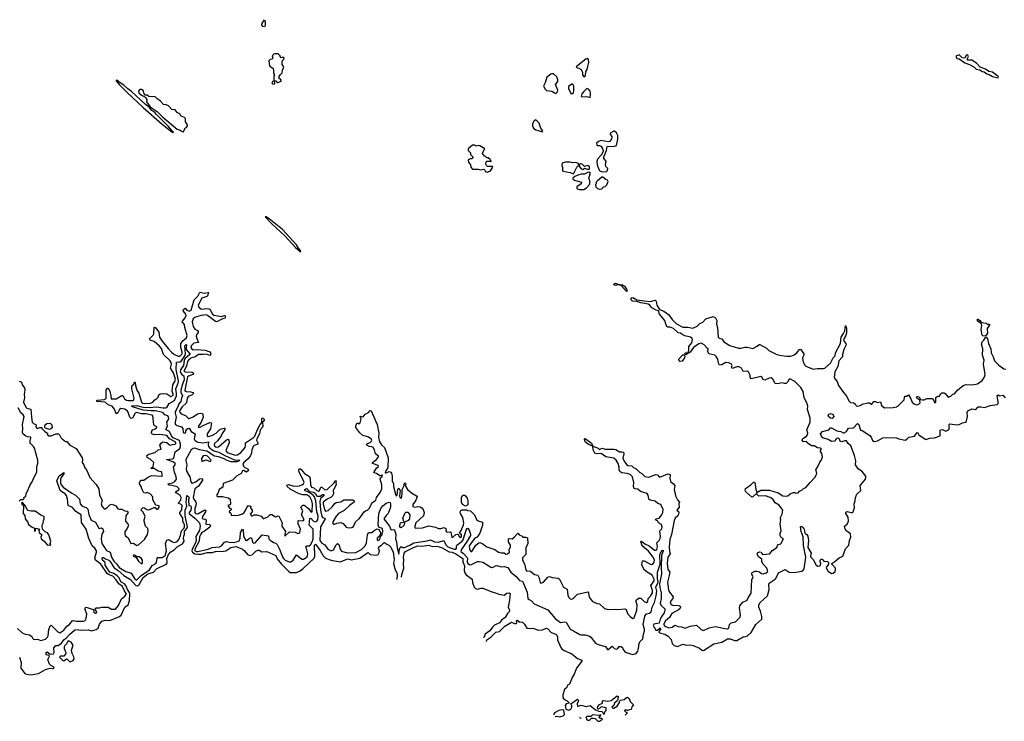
# Model space of a CAD drawing. Extents: x 2380107 to 2585170, y 384273 to 546161.
# Tile 169 of 256: x 2556060 to 2568464, y 384938 to 393770. Entities that reach past the tile are written whole.
import ezdxf

# ---------------------------------------------------------------- set-up
doc = ezdxf.new("R2010")
doc.units = 0

msp = doc.modelspace()

# ---------------------------------------------------------------- linework, layer by layer
at = {"layer": '0CON05XD'}
for points in [[(2559145, 393680), (2559124, 393684), (2559108, 393705), (2559113, 393725), (2559145, 393770), (2559152, 393745), (2559152, 393695), (2559145, 393680)], [(2559265, 392958), (2559272, 392965), (2559270, 392995), (2559275, 393000), (2559285, 393000), (2559305, 392980), (2559315, 392978), (2559358, 393002), (2559345, 393020), (2559330, 393025), (2559330, 393055), (2559342, 393078), (2559367, 393103), (2559370, 393135), (2559388, 393175), (2559368, 393208), (2559368, 393235), (2559370, 393255), (2559388, 393272), (2559390, 393285), (2559375, 393300), (2559352, 393292), (2559340, 393305), (2559340, 393315), (2559315, 393340), (2559275, 393342), (2559260, 393335), (2559240, 393315), (2559250, 393285), (2559235, 393272), (2559213, 393267), (2559198, 393252), (2559205, 393190), (2559252, 393155), (2559259, 393139), (2559257, 393097), (2559268, 393075), (2559260, 393065), (2559260, 392995), (2559245, 392990), (2559238, 392975), (2559245, 392962), (2559265, 392958)], [(2563165, 393052), (2563187, 393065), (2563193, 393117), (2563210, 393145), (2563228, 393235), (2563227, 393267), (2563215, 393280), (2563190, 393275), (2563070, 393175), (2563083, 393163), (2563105, 393162), (2563132, 393145), (2563148, 393105), (2563148, 393075), (2563165, 393052)], [(2568385, 393040), (2568390, 393045), (2568388, 393055), (2568315, 393111), (2568269, 393120), (2568227, 393147), (2568161, 393171), (2568113, 393223), (2568055, 393260), (2568005, 393261), (2567996, 393275), (2568013, 393305), (2568005, 393322), (2567995, 393327), (2567985, 393322), (2567965, 393284), (2567932, 393292), (2567896, 393326), (2567855, 393310), (2567865, 393282), (2567895, 393277), (2567965, 393228), (2568026, 393206), (2568078, 393175), (2568108, 393148), (2568155, 393140), (2568185, 393120), (2568208, 393115), (2568245, 393087), (2568275, 393081), (2568315, 393056), (2568385, 393040)], [(2562815, 392842), (2562835, 392860), (2562838, 392885), (2562808, 392955), (2562837, 392993), (2562838, 393015), (2562825, 393050), (2562785, 393090), (2562765, 393090), (2562750, 393085), (2562702, 393045), (2562680, 392975), (2562660, 392935), (2562678, 392895), (2562695, 392878), (2562765, 392869), (2562795, 392848), (2562815, 392842)], [(2557995, 392350), (2557998, 392355), (2557970, 392380), (2557936, 392426), (2557781, 392575), (2557762, 392602), (2557726, 392625), (2557690, 392670), (2557645, 392704), (2557467, 392867), (2557420, 392900), (2557371, 392945), (2557312, 392982), (2557296, 393006), (2557275, 393010), (2557275, 393002), (2557311, 392955), (2557412, 392852), (2557614, 392664), (2557856, 392456), (2557980, 392355), (2557995, 392350)], [(2558125, 392360), (2558143, 392407), (2558160, 392415), (2558172, 392435), (2558168, 392455), (2558148, 392485), (2558148, 392525), (2558135, 392540), (2558092, 392555), (2558078, 392585), (2558045, 392600), (2558020, 392635), (2557975, 392640), (2557934, 392684), (2557905, 392698), (2557872, 392702), (2557835, 392743), (2557787, 392777), (2557765, 392800), (2557685, 392802), (2557665, 392818), (2557642, 392822), (2557628, 392838), (2557617, 392877), (2557595, 392892), (2557575, 392890), (2557555, 392870), (2557561, 392851), (2557595, 392818), (2557635, 392800), (2557650, 392785), (2557660, 392765), (2557658, 392735), (2557703, 392673), (2557792, 392615), (2557862, 392542), (2558045, 392391), (2558081, 392381), (2558105, 392362), (2558125, 392360)], [(2563025, 392840), (2563035, 392850), (2563040, 392875), (2563040, 392935), (2563028, 392958), (2563015, 392960), (2562975, 392930), (2562972, 392905), (2563001, 392841), (2563025, 392840)], [(2563245, 392790), (2563252, 392815), (2563252, 392845), (2563245, 392870), (2563226, 392896), (2563205, 392902), (2563165, 392868), (2563143, 392835), (2563132, 392805), (2563155, 392797), (2563205, 392803), (2563245, 392790)], [(2562645, 392360), (2562650, 392365), (2562648, 392375), (2562627, 392405), (2562606, 392466), (2562576, 392496), (2562555, 392508), (2562545, 392502), (2562532, 392488), (2562520, 392455), (2562520, 392435), (2562534, 392404), (2562564, 392384), (2562645, 392360)], [(2563405, 391853), (2563455, 391860), (2563466, 391874), (2563467, 391895), (2563444, 391924), (2563438, 391945), (2563448, 391985), (2563418, 392025), (2563417, 392045), (2563454, 392125), (2563460, 392175), (2563555, 392178), (2563580, 392185), (2563597, 392265), (2563593, 392313), (2563578, 392345), (2563555, 392367), (2563545, 392368), (2563498, 392342), (2563498, 392328), (2563518, 392295), (2563518, 392285), (2563515, 392270), (2563495, 392238), (2563475, 392233), (2563382, 392248), (2563352, 392238), (2563327, 392215), (2563335, 392187), (2563365, 392187), (2563380, 392180), (2563399, 392155), (2563411, 392125), (2563410, 392110), (2563384, 392065), (2563337, 392015), (2563329, 391985), (2563334, 391944), (2563360, 391875), (2563373, 391863), (2563405, 391853)], [(2561955, 391852), (2561965, 391860), (2561988, 391862), (2562020, 391915), (2562015, 391920), (2561955, 391920), (2561940, 391935), (2561932, 391952), (2561935, 391980), (2561945, 391990), (2561985, 391990), (2561995, 391980), (2562000, 391995), (2561992, 392002), (2561988, 392018), (2561975, 392020), (2561965, 392030), (2561945, 392030), (2561925, 392050), (2561915, 392050), (2561890, 392085), (2561912, 392138), (2561920, 392145), (2561855, 392182), (2561835, 392188), (2561805, 392180), (2561795, 392190), (2561765, 392190), (2561710, 392145), (2561710, 392125), (2561740, 392095), (2561740, 392075), (2561770, 392045), (2561770, 392035), (2561755, 392020), (2561733, 392017), (2561710, 392005), (2561712, 391975), (2561740, 391945), (2561743, 391913), (2561765, 391890), (2561835, 391890), (2561865, 391882), (2561905, 391890), (2561920, 391875), (2561925, 391860), (2561955, 391852)], [(2563035, 391830), (2563080, 391915), (2563100, 391935), (2563098, 391958), (2563065, 391972), (2563025, 391967), (2562995, 391978), (2562935, 391977), (2562895, 391962), (2562888, 391935), (2562899, 391909), (2562897, 391875), (2562902, 391862), (2562996, 391846), (2563035, 391830)], [(2563165, 391632), (2563200, 391655), (2563242, 391698), (2563243, 391743), (2563230, 391775), (2563247, 391827), (2563248, 391845), (2563242, 391852), (2563215, 391848), (2563173, 391827), (2563135, 391827), (2563105, 391819), (2563055, 391798), (2563030, 391775), (2563030, 391765), (2563049, 391749), (2563138, 391725), (2563135, 391702), (2563080, 391665), (2563080, 391645), (2563107, 391633), (2563165, 391632)], [(2563155, 391883), (2563175, 391900), (2563208, 391888), (2563235, 391890), (2563240, 391895), (2563238, 391915), (2563232, 391925), (2563215, 391933), (2563175, 391920), (2563145, 391952), (2563123, 391957), (2563112, 391948), (2563108, 391928), (2563129, 391895), (2563155, 391883)], [(2563365, 391637), (2563395, 391642), (2563408, 391652), (2563412, 391668), (2563435, 391670), (2563455, 391690), (2563472, 391735), (2563465, 391750), (2563445, 391758), (2563405, 391787), (2563395, 391787), (2563337, 391743), (2563320, 391725), (2563320, 391705), (2563312, 391695), (2563317, 391667), (2563338, 391645), (2563365, 391637)], [(2559600, 390850), (2559597, 390865), (2559572, 390892), (2559545, 390936), (2559369, 391129), (2559202, 391265), (2559165, 391288), (2559152, 391288), (2559235, 391199), (2559399, 391049), (2559535, 390904), (2559595, 390850), (2559600, 390850)], [(2563705, 390349), (2563635, 390422), (2563605, 390431), (2563560, 390425), (2563544, 390435), (2563550, 390445), (2563565, 390452), (2563595, 390439), (2563655, 390432), (2563679, 390415), (2563706, 390376), (2563714, 390355), (2563705, 390349)], [(2556052, 389218), (2556072, 389212), (2556086, 389196), (2556092, 389172), (2556122, 389135), (2556126, 389105), (2556116, 389055), (2556119, 389015), (2556109, 388955), (2556135, 388892), (2556148, 388878), (2556200, 388865), (2556207, 388765), (2556218, 388705), (2556235, 388686), (2556263, 388673), (2556268, 388665), (2556263, 388645), (2556275, 388628), (2556285, 388624), (2556315, 388637), (2556337, 388637), (2556340, 388625), (2556377, 388587), (2556410, 388565), (2556412, 388545), (2556425, 388532), (2556455, 388533), (2556515, 388558), (2556547, 388557), (2556562, 388545), (2556579, 388509), (2556595, 388492), (2556635, 388462), (2556655, 388458), (2556692, 388415), (2556773, 388373), (2556846, 388256), (2556851, 388235), (2556847, 388195), (2556867, 388165), (2556874, 388135), (2556906, 388096), (2556944, 388005), (2557025, 387917), (2557056, 387865), (2557067, 387787), (2557098, 387718), (2557084, 387674), (2557094, 387644), (2557124, 387614), (2557135, 387613), (2557157, 387625), (2557196, 387664), (2557225, 387673), (2557272, 387652), (2557294, 387614), (2557315, 387607), (2557346, 387606), (2557385, 387588), (2557412, 387582), (2557427, 387567), (2557398, 387525), (2557393, 387455), (2557422, 387425), (2557430, 387405), (2557414, 387366), (2557383, 387325), (2557383, 387293), (2557394, 387274), (2557426, 387246), (2557460, 387175), (2557495, 387180), (2557535, 387152), (2557555, 387158), (2557632, 387225), (2557670, 387290), (2557677, 387335), (2557674, 387364), (2557646, 387396), (2557628, 387455), (2557628, 387475), (2557642, 387515), (2557615, 387570), (2557590, 387595), (2557595, 387610), (2557610, 387625), (2557625, 387628), (2557660, 387605), (2557685, 387600), (2557755, 387630), (2557765, 387630), (2557785, 387610), (2557795, 387610), (2557806, 387614), (2557818, 387635), (2557815, 387648), (2557775, 387660), (2557738, 387725), (2557738, 387765), (2557705, 387802), (2557665, 387818), (2557645, 387810), (2557624, 387814), (2557598, 387865), (2557592, 387895), (2557567, 387925), (2557567, 387945), (2557585, 387972), (2557622, 387975), (2557683, 388017), (2557725, 388030), (2557848, 388022), (2557858, 388032), (2557852, 388065), (2557845, 388078), (2557805, 388088), (2557755, 388118), (2557712, 388122), (2557740, 388145), (2557750, 388195), (2557705, 388237), (2557665, 388260), (2557661, 388285), (2557685, 388302), (2557765, 388323), (2557805, 388357), (2557840, 388365), (2557826, 388415), (2557840, 388440), (2557864, 388456), (2557915, 388449), (2557945, 388416), (2557955, 388413), (2557985, 388424), (2558018, 388425), (2558027, 388433), (2558026, 388445), (2558018, 388455), (2557945, 388495), (2557915, 388537), (2557825, 388546), (2557754, 388544), (2557726, 388556), (2557721, 388575), (2557728, 388602), (2557765, 388618), (2557788, 388635), (2557788, 388645), (2557765, 388653), (2557748, 388668), (2557735, 388787), (2557655, 388808), (2557595, 388810), (2557535, 388826), (2557516, 388815), (2557479, 388755), (2557465, 388749), (2557446, 388766), (2557428, 388828), (2557412, 388848), (2557385, 388865), (2557335, 388875), (2557316, 388864), (2557295, 388820), (2557275, 388810), (2557256, 388865), (2557224, 388905), (2557175, 388923), (2557135, 388954), (2557033, 388965), (2557030, 388975), (2557040, 388980), (2557125, 388990), (2557147, 389003), (2557149, 389105), (2557165, 389132), (2557175, 389132), (2557195, 389095), (2557209, 389035), (2557210, 388995), (2557275, 388997), (2557345, 389041), (2557358, 389038), (2557381, 388995), (2557405, 388980), (2557425, 388974), (2557485, 388974), (2557498, 388985), (2557503, 389005), (2557471, 389125), (2557471, 389149), (2557476, 389164), (2557497, 389183), (2557505, 389208), (2557515, 389208), (2557517, 389165), (2557534, 389105), (2557559, 389069), (2557595, 388956), (2557605, 388942), (2557635, 388938), (2557707, 388943), (2557738, 388955), (2557762, 388985), (2557789, 389001), (2557802, 389018), (2557811, 389049), (2557831, 389059), (2557875, 389063), (2557915, 389059), (2557965, 389027), (2557992, 389045), (2557995, 389055), (2557980, 389095), (2557990, 389175), (2558016, 389215), (2558023, 389245), (2557996, 389325), (2557961, 389385), (2557971, 389435), (2557969, 389455), (2557955, 389475), (2557873, 389555), (2557845, 389631), (2557816, 389666), (2557755, 389719), (2557705, 389735), (2557694, 389754), (2557743, 389797), (2557749, 389815), (2557752, 389895), (2557765, 389901), (2557811, 389835), (2557822, 389775), (2557855, 389723), (2557931, 389631), (2557975, 389581), (2558010, 389555), (2558055, 389533), (2558075, 389535), (2558105, 389565), (2558106, 389585), (2558090, 389645), (2558091, 389695), (2558117, 389733), (2558159, 389765), (2558171, 389795), (2558140, 389895), (2558134, 389934), (2558108, 389965), (2558109, 389975), (2558143, 390015), (2558155, 390045), (2558152, 390065), (2558119, 390105), (2558125, 390122), (2558145, 390138), (2558164, 390115), (2558185, 390103), (2558205, 390105), (2558220, 390115), (2558256, 390244), (2558305, 390291), (2558325, 390331), (2558335, 390338), (2558385, 390326), (2558439, 390335), (2558427, 390295), (2558416, 390285), (2558355, 390264), (2558309, 390175), (2558315, 390149), (2558340, 390130), (2558365, 390126), (2558405, 390135), (2558442, 390132), (2558455, 390125), (2558489, 390065), (2558505, 390050), (2558605, 390032), (2558645, 390050), (2558652, 390028), (2558646, 390014), (2558605, 390002), (2558544, 389966), (2558525, 389971), (2558426, 390046), (2558405, 390053), (2558345, 390047), (2558285, 390031), (2558265, 390023), (2558246, 390005), (2558233, 389965), (2558245, 389908), (2558265, 389874), (2558298, 389858), (2558309, 389845), (2558308, 389832), (2558285, 389808), (2558283, 389787), (2558290, 389755), (2558314, 389706), (2558255, 389698), (2558218, 389665), (2558215, 389645), (2558228, 389625), (2558245, 389614), (2558295, 389618), (2558395, 389608), (2558455, 389590), (2558464, 389575), (2558464, 389546), (2558455, 389544), (2558415, 389560), (2558375, 389554), (2558313, 389557), (2558268, 389522), (2558235, 389517), (2558215, 389507), (2558187, 389485), (2558175, 389466), (2558163, 389407), (2558129, 389345), (2558145, 389335), (2558232, 389332), (2558244, 389325), (2558248, 389315), (2558241, 389305), (2558185, 389282), (2558175, 389272), (2558141, 389105), (2558145, 389092), (2558155, 389088), (2558215, 389086), (2558241, 389075), (2558248, 389065), (2558233, 389047), (2558183, 389025), (2558171, 389005), (2558162, 388948), (2558105, 388897), (2558072, 388845), (2558075, 388829), (2558095, 388809), (2558148, 388788), (2558185, 388750), (2558195, 388748), (2558245, 388769), (2558301, 388809), (2558335, 388816), (2558361, 388811), (2558372, 388765), (2558346, 388704), (2558313, 388655), (2558310, 388645), (2558316, 388636)], [(2563980, 387080), (2563903, 387145), (2563885, 387200), (2563895, 387204), (2563935, 387172), (2563991, 387145), (2564055, 387090), (2564075, 387091), (2564085, 387100), (2564093, 387135), (2564086, 387185), (2564115, 387213), (2564130, 387240), (2564134, 387266), (2564126, 387334), (2564148, 387362), (2564154, 387385), (2564145, 387415), (2564106, 387435), (2564095, 387462), (2564068, 387475), (2564075, 387486), (2564115, 387496), (2564147, 387533), (2564162, 387565), (2564165, 387605), (2564135, 387668), (2564099, 387680), (2564065, 387708), (2564003, 387723), (2563987, 387735), (2563979, 387785), (2563965, 387806), (2563881, 387831), (2563845, 387860), (2563815, 387862), (2563800, 387870), (2563791, 387895), (2563796, 387945), (2563779, 388015), (2563752, 388045), (2563714, 388056), (2563645, 388065), (2563621, 388081), (2563610, 388105), (2563611, 388135), (2563598, 388185), (2563575, 388223), (2563545, 388251), (2563445, 388267), (2563385, 388308), (2563334, 388304), (2563306, 388315), (2563286, 388356), (2563280, 388400), (2563224, 388424), (2563182, 388455), (2563173, 388485), (2563185, 388497), (2563265, 388441), (2563280, 388400), (2563346, 388376), (2563365, 388361), (2563395, 388374), (2563435, 388363), (2563545, 388363), (2563568, 388358), (2563615, 388329), (2563645, 388331), (2563665, 388326), (2563671, 388305), (2563658, 388252), (2563675, 388214), (2563705, 388171), (2563725, 388156), (2563772, 388155), (2563792, 388132), (2563826, 388116), (2563869, 388075), (2563899, 388059), (2563935, 388021), (2563985, 388009), (2564075, 388044), (2564095, 388040), (2564114, 388014), (2564125, 388009), (2564225, 388052), (2564245, 388048), (2564254, 388034), (2564252, 387995), (2564264, 387954), (2564298, 387928), (2564312, 387905), (2564304, 387855), (2564323, 387775), (2564347, 387725), (2564370, 387695), (2564364, 387675), (2564369, 387635), (2564338, 387595), (2564363, 387575), (2564359, 387541), (2564351, 387525), (2564319, 387495), (2564304, 387465), (2564272, 387288), (2564251, 387225), (2564240, 387135), (2564244, 387075), (2564254, 387045), (2564226, 387004), (2564215, 386925), (2564225, 386853), (2564249, 386815), (2564241, 386771), (2564221, 386689), (2564232, 386592), (2564245, 386562), (2564291, 386505), (2564286, 386485), (2564261, 386455), (2564255, 386425), (2564265, 386409), (2564285, 386398), (2564365, 386394), (2564382, 386385), (2564386, 386375), (2564377, 386355), (2564361, 386339), (2564275, 386294), (2564245, 386245), (2564195, 386204), (2564174, 386165), (2564175, 386152), (2564187, 386135), (2564237, 386113), (2564278, 386122), (2564315, 386149), (2564355, 386130), (2564395, 386126), (2564445, 386111), (2564505, 386133), (2564585, 386148), (2564645, 386093), (2564675, 386080), (2564745, 386113), (2564825, 386132), (2564944, 386104), (2564977, 386103), (2564990, 386110), (2564998, 386125), (2565000, 386155), (2565024, 386176), (2565079, 386191), (2565134, 386245), (2565142, 386275), (2565126, 386365), (2565130, 386390), (2565171, 386439), (2565225, 386463), (2565237, 386493), (2565275, 386549), (2565282, 386718), (2565298, 386755), (2565281, 386785), (2565282, 386808), (2565321, 386829), (2565345, 386829), (2565378, 386818), (2565405, 386799), (2565425, 386796), (2565464, 386806), (2565485, 386822), (2565474, 386865), (2565427, 386917), (2565410, 386945), (2565407, 386977), (2565393, 386993), (2565365, 387008), (2565349, 387045), (2565358, 387062), (2565385, 387070), (2565400, 387065), (2565418, 387038), (2565510, 387045), (2565541, 387089), (2565600, 387125), (2565605, 387150), (2565615, 387162), (2565648, 387172), (2565682, 387235), (2565653, 387253), (2565642, 387275), (2565642, 387305), (2565652, 387335), (2565640, 387425), (2565645, 387450), (2565650, 387475), (2565643, 387485), (2565644, 387505), (2565664, 387546), (2565672, 387595), (2565627, 387657), (2565578, 387688), (2565546, 387735), (2565515, 387755), (2565455, 387775), (2565373, 387773), (2565347, 387795), (2565345, 387810), (2565295, 387762), (2565285, 387760), (2565206, 387826), (2565198, 387845), (2565202, 387868), (2565265, 387910), (2565305, 387948), (2565315, 387948), (2565326, 387925), (2565328, 387875), (2565345, 387818), (2565395, 387849), (2565505, 387849), (2565613, 387813), (2565675, 387774), (2565718, 387772), (2565735, 387777), (2565765, 387803), (2565805, 387817), (2565825, 387817), (2565835, 387808), (2565865, 387812), (2565884, 387836), (2565914, 387846), (2565935, 387868), (2565965, 387880), (2566018, 387945), (2566075, 388008), (2566099, 388045), (2566101, 388061), (2566090, 388105), (2566112, 388135), (2566139, 388201), (2566161, 388229), (2566172, 388265), (2566167, 388307), (2566150, 388335), (2566150, 388355), (2566160, 388365), (2566150, 388375), (2566112, 388382), (2566067, 388407), (2566035, 388406), (2565982, 388445), (2565978, 388458), (2565935, 388454), (2565919, 388469), (2565925, 388496), (2565967, 388523), (2565985, 388545), (2565988, 388565), (2565977, 388605), (2566019, 388705), (2566019, 388755), (2565985, 388862), (2565987, 388905), (2565977, 388947), (2565941, 389011), (2565929, 389089), (2565901, 389141), (2565825, 389217), (2565763, 389247), (2565754, 389245), (2565733, 389207), (2565715, 389192), (2565695, 389189), (2565665, 389198), (2565606, 389184), (2565575, 389189), (2565546, 389246), (2565525, 389261), (2565501, 389259), (2565445, 389230), (2565425, 389242), (2565410, 389270), (2565395, 389277), (2565275, 389250), (2565261, 389265), (2565261, 389295), (2565239, 389339), (2565225, 389344), (2565175, 389342), (2565154, 389385), (2565125, 389401), (2565095, 389402), (2565035, 389380), (2565027, 389395), (2565034, 389415), (2565026, 389435), (2564995, 389449), (2564956, 389454), (2564905, 389423), (2564875, 389420), (2564864, 389444), (2564854, 389495), (2564835, 389528), (2564815, 389547), (2564740, 389565), (2564728, 389595), (2564735, 389630), (2564725, 389630), (2564683, 389675), (2564646, 389696), (2564615, 389689), (2564548, 389645), (2564508, 389585), (2564453, 389553), (2564440, 389565), (2564442, 389575), (2564478, 389582), (2564490, 389605), (2564490, 389655), (2564527, 389703), (2564534, 389745), (2564529, 389759), (2564512, 389772), (2564441, 389790), (2564407, 389807), (2564385, 389823), (2564355, 389830), (2564295, 389883), (2564255, 389900), (2564225, 389901), (2564215, 389908), (2564204, 389925), (2564187, 389985), (2564119, 390065), (2564107, 390107), (2564078, 390115), (2564025, 390144), (2563997, 390177), (2563977, 390187), (2563935, 390199), (2563885, 390204), (2563835, 390222), (2563778, 390225), (2563762, 390242), (2563765, 390269), (2563785, 390271), (2563835, 390242), (2563925, 390232), (2564005, 390224), (2564065, 390238), (2564076, 390225), (2564086, 390175), (2564121, 390121), (2564175, 390101), (2564235, 390059), (2564281, 389995), (2564333, 389943), (2564415, 389901), (2564475, 389901), (2564497, 389893), (2564540, 389885), (2564595, 389912), (2564628, 389945), (2564665, 389961), (2564705, 390006), (2564795, 390033), (2564826, 390016), (2564843, 389985), (2564839, 389935), (2564850, 389895), (2564860, 389775), (2564871, 389761), (2564905, 389752), (2564930, 389715), (2565005, 389668), (2565115, 389637), (2565145, 389633), (2565195, 389647), (2565225, 389648), (2565295, 389632), (2565351, 389659), (2565375, 389680), (2565385, 389680), (2565466, 389636), (2565496, 389606), (2565596, 389556), (2565655, 389541), (2565725, 389533), (2565775, 389533), (2565815, 389550), (2565850, 389575), (2565885, 389619), (2565895, 389621), (2565938, 389565), (2565939, 389545), (2565922, 389515), (2565924, 389475), (2565947, 389425), (2565965, 389409), (2566055, 389369), (2566105, 389379), (2566185, 389377), (2566202, 389385), (2566275, 389447), (2566307, 389513), (2566335, 389538), (2566339, 389575), (2566399, 389695), (2566407, 389775), (2566439, 389821), (2566454, 389855), (2566465, 389920), (2566476, 389885), (2566474, 389825), (2566462, 389785), (2566439, 389745), (2566448, 389718), (2566469, 389695), (2566472, 389675), (2566440, 389620), (2566425, 389555), (2566424, 389526), (2566381, 389475), (2566368, 389405), (2566329, 389335), (2566322, 389265), (2566331, 389245), (2566358, 389215), (2566376, 389166), (2566436, 389076), (2566478, 389028), (2566505, 388972), (2566525, 388952), (2566565, 388946), (2566583, 388935), (2566599, 388909), (2566615, 388904), (2566647, 388913), (2566675, 388929), (2566745, 388948), (2566766, 388946), (2566785, 388932), (2566795, 388932), (2566818, 388962), (2566843, 388963), (2566865, 388952), (2566905, 388958), (2566918, 388915), (2566955, 388882), (2567062, 388888), (2567105, 388898), (2567132, 388915), (2567202, 388985), (2567205, 389020), (2567215, 389030), (2567235, 389030), (2567255, 389048), (2567288, 388998), (2567303, 388955), (2567328, 388935), (2567355, 388923), (2567385, 388928), (2567403, 388947), (2567400, 388980), (2567363, 389005), (2567362, 389025), (2567372, 389028), (2567391, 389021), (2567410, 388990), (2567434, 388984), (2567455, 388983), (2567489, 389001), (2567555, 389000), (2567578, 388978), (2567585, 388950), (2567595, 388950), (2567600, 388955), (2567600, 389015), (2567621, 389029), (2567645, 389028), (2567664, 389065), (2567675, 389072), (2567705, 389072), (2567718, 389065), (2567755, 389020), (2567788, 389032), (2567815, 389057), (2567835, 389058), (2567872, 389108), (2567946, 389164), (2567985, 389177), (2568065, 389173), (2568125, 389187), (2568185, 389228), (2568199, 389245)], [(2568225, 389787), (2568195, 389789), (2568185, 389798), (2568172, 389865), (2568182, 389925), (2568170, 389950), (2568125, 389973), (2568125, 389998), (2568135, 390000), (2568157, 389985), (2568175, 389958), (2568235, 389949), (2568255, 389930), (2568265, 389938), (2568278, 389935), (2568277, 389925), (2568246, 389884), (2568250, 389825), (2568225, 389787)], [(2568199, 389245), (2568216, 389275), (2568223, 389305), (2568203, 389435), (2568212, 389485), (2568191, 389545), (2568194, 389625), (2568178, 389685), (2568185, 389713), (2568206, 389734), (2568225, 389768), (2568235, 389772), (2568252, 389752), (2568263, 389693), (2568296, 389625), (2568299, 389575), (2568325, 389525), (2568339, 389475), (2568395, 389419), (2568456, 389376), (2568485, 389369)], [(2556030, 386105), (2556085, 386054), (2556115, 386040), (2556185, 386027), (2556212, 386005), (2556225, 385980), (2556238, 385968), (2556285, 385970), (2556326, 385956), (2556385, 385970), (2556412, 385995), (2556420, 386015), (2556428, 386092), (2556445, 386140), (2556455, 386148), (2556538, 386065), (2556565, 386052), (2556617, 386083), (2556655, 386133), (2556688, 386155), (2556719, 386201), (2556735, 386208), (2556775, 386199), (2556865, 386197), (2556884, 386206), (2556897, 386233), (2556904, 386285), (2556886, 386345), (2556886, 386365), (2556895, 386376), (2556984, 386344), (2556990, 386335), (2556992, 386312), (2557015, 386297), (2557029, 386301), (2557033, 386315), (2557008, 386355), (2557025, 386364), (2557064, 386366), (2557096, 386376), (2557174, 386376), (2557215, 386351), (2557265, 386350), (2557306, 386395), (2557341, 386479), (2557385, 386514), (2557400, 386535), (2557400, 386545), (2557379, 386579), (2557355, 386635), (2557309, 386669), (2557275, 386720), (2557235, 386764), (2557177, 386787), (2557160, 386800), (2557083, 386915), (2557014, 386965), (2557006, 386995), (2557027, 387065), (2557028, 387085), (2557008, 387115), (2556974, 387146), (2556930, 387240), (2556899, 387355), (2556840, 387440), (2556835, 387535), (2556765, 387578), (2556725, 387627), (2556670, 387655), (2556662, 387735), (2556649, 387779), (2556631, 387801), (2556589, 387825), (2556570, 387845), (2556528, 387965), (2556555, 388027), (2556615, 388070), (2556615, 388052), (2556583, 388007), (2556575, 387985), (2556575, 387935), (2556582, 387915), (2556606, 387886), (2556715, 387808), (2556764, 387785), (2556814, 387734), (2556821, 387675), (2556845, 387644), (2556895, 387628), (2556919, 387609), (2556932, 387542), (2556960, 387470), (2557015, 387445), (2557055, 387370), (2557065, 387366), (2557091, 387371), (2557105, 387362), (2557114, 387325), (2557096, 387294), (2557085, 387235), (2557096, 387175), (2557155, 387087), (2557199, 387065), (2557215, 387005), (2557246, 386955), (2557280, 386920), (2557312, 386875), (2557395, 386822), (2557465, 386801), (2557505, 386735), (2557525, 386718), (2557535, 386718), (2557590, 386775), (2557695, 386845), (2557730, 386900), (2557775, 386923), (2557785, 386935), (2557793, 386987), (2557801, 386999), (2557855, 386999), (2557891, 387025), (2557911, 387085), (2557898, 387175), (2557915, 387217), (2557935, 387228), (2557985, 387198), (2558015, 387189), (2558045, 387199), (2558065, 387225), (2558087, 387275), (2558100, 387335), (2558127, 387365), (2558136, 387385), (2558135, 387411), (2558116, 387455), (2558113, 387495), (2558075, 387555), (2558076, 387565), (2558101, 387599), (2558105, 387655), (2558095, 387668), (2558058, 387685), (2558088, 387722), (2558094, 387755), (2558082, 387782), (2558029, 387815), (2558024, 387825), (2558065, 387853), (2558068, 387865), (2558045, 387889), (2557975, 387908), (2557945, 387909), (2557934, 387915), (2557932, 387925), (2557985, 387938), (2558014, 387956), (2558035, 387985), (2558032, 388015), (2558009, 388075), (2557999, 388135), (2558021, 388175), (2558019, 388185), (2557999, 388199), (2557907, 388235), (2557985, 388240), (2558001, 388249), (2558020, 388330), (2558075, 388370), (2558085, 388395), (2558086, 388426), (2558072, 388472), (2557995, 388505), (2557971, 388531), (2557945, 388585), (2557905, 388605), (2557902, 388615), (2557922, 388655), (2557915, 388705), (2557937, 388745), (2557935, 388770), (2557925, 388781), (2557888, 388795), (2557865, 388819), (2557845, 388830), (2557765, 388847), (2557715, 388844), (2557615, 388854), (2557482, 388895), (2557470, 388905), (2557482, 388908), (2557535, 388913), (2557563, 388903), (2557615, 388892), (2557695, 388886), (2557785, 388897), (2557865, 388882), (2557897, 388883), (2557915, 388890), (2557943, 388937), (2558008, 388975), (2558035, 389035), (2558036, 389065), (2558025, 389125), (2558057, 389195), (2558062, 389225), (2558029, 389365), (2558035, 389460), (2558075, 389461), (2558096, 389474), (2558141, 389539), (2558148, 389565), (2558142, 389665), (2558155, 389680), (2558163, 389675), (2558156, 389635), (2558158, 389618), (2558203, 389565), (2558202, 389555), (2558138, 389502), (2558130, 389480), (2558123, 389415), (2558087, 389363), (2558081, 389335), (2558102, 389302), (2558128, 389285), (2558131, 389235), (2558109, 389181), (2558088, 389105), (2558091, 389081), (2558111, 389035), (2558096, 389005), (2558090, 388965), (2558066, 388934), (2558053, 388895), (2558018, 388835), (2558018, 388815), (2558032, 388765), (2558017, 388705), (2558020, 388680), (2558042, 388662), (2558100, 388645), (2558116, 388624), (2558120, 388575), (2558135, 388566), (2558153, 388575), (2558152, 388595), (2558166, 388615), (2558178, 388625), (2558195, 388626), (2558220, 388585), (2558270, 388555), (2558258, 388495), (2558268, 388475), (2558285, 388461), (2558305, 388450), (2558375, 388442), (2558440, 388455), (2558433, 388417), (2558440, 388395), (2558455, 388377), (2558505, 388342), (2558567, 388327), (2558645, 388282), (2558765, 388229), (2558833, 388225), (2558824, 388215), (2558795, 388203), (2558725, 388206), (2558675, 388219), (2558635, 388242), (2558565, 388266), (2558512, 388275), (2558419, 388339), (2558326, 388356), (2558265, 388374), (2558245, 388372), (2558221, 388355), (2558152, 388235), (2558151, 388215), (2558164, 388165), (2558156, 388115), (2558159, 388085), (2558202, 388015), (2558214, 387954), (2558225, 387940), (2558245, 387941), (2558277, 387953), (2558325, 387990), (2558354, 387994), (2558364, 387985), (2558362, 387975), (2558312, 387898), (2558264, 387866), (2558246, 387755), (2558252, 387735), (2558275, 387705), (2558282, 387685), (2558279, 387655), (2558265, 387615), (2558266, 387565), (2558275, 387553), (2558305, 387549), (2558385, 387597), (2558404, 387595), (2558402, 387575), (2558363, 387515), (2558359, 387495), (2558366, 387486), (2558395, 387483), (2558407, 387475), (2558405, 387421), (2558450, 387415), (2558464, 387404), (2558455, 387383), (2558389, 387331), (2558355, 387315), (2558340, 387295), (2558325, 387259), (2558321, 387205), (2558268, 387105), (2558268, 387085), (2558285, 387076), (2558305, 387077), (2558436, 387105), (2558485, 387125), (2558575, 387132), (2558602, 387148), (2558638, 387192), (2558665, 387201), (2558699, 387191), (2558755, 387188), (2558805, 387200), (2558825, 387211), (2558838, 387245), (2558841, 387315), (2558866, 387356), (2558874, 387344), (2558881, 387271), (2558905, 387219), (2558915, 387214), (2558925, 387218), (2558955, 387243), (2558975, 387251), (2558985, 387232), (2558991, 387191), (2559005, 387178), (2559025, 387186), (2559115, 387286), (2559192, 387272), (2559199, 387235), (2559215, 387216), (2559255, 387190), (2559288, 387178), (2559302, 387165), (2559334, 387105), (2559370, 387010), (2559385, 386985), (2559405, 386967), (2559455, 386946), (2559475, 386946), (2559504, 386966), (2559545, 387032), (2559615, 386978), (2559635, 386979), (2559675, 387005), (2559687, 387023), (2559690, 387045), (2559675, 387095), (2559665, 387137), (2559675, 387148), (2559705, 387148), (2559725, 387161), (2559748, 387205), (2559755, 387235), (2559755, 387355), (2559705, 387405), (2559715, 387491), (2559729, 387495), (2559762, 387455), (2559785, 387449), (2559805, 387459), (2559814, 387475), (2559820, 387525), (2559802, 387575), (2559790, 387715), (2559775, 387765), (2559756, 387786), (2559707, 387817), (2559652, 387842), (2559651, 387855), (2559665, 387866), (2559675, 387867), (2559712, 387832), (2559765, 387822), (2559785, 387805), (2559797, 387777), (2559811, 387771), (2559845, 387770), (2559875, 387793), (2559891, 387791), (2559890, 387775), (2559849, 387741), (2559839, 387705), (2559850, 387595), (2559867, 387517)], [(2564375, 389468), (2564366, 389476), (2564364, 389496), (2564395, 389536), (2564415, 389550), (2564429, 389549), (2564438, 389535), (2564434, 389515), (2564405, 389472), (2564375, 389468)], [(2559867, 387517), (2559876, 387505), (2559904, 387494), (2559909, 387485), (2559848, 387385), (2559840, 387215), (2559865, 387178), (2559905, 387161), (2559941, 387105), (2559975, 387089), (2559995, 387086), (2560013, 387097), (2560045, 387160), (2560065, 387174), (2560082, 387162), (2560102, 387095), (2560115, 387080), (2560185, 387057), (2560295, 387064), (2560365, 387101), (2560411, 387145), (2560429, 387185), (2560442, 387285), (2560455, 387313), (2560495, 387313), (2560525, 387338), (2560565, 387359), (2560585, 387352), (2560611, 387305), (2560592, 387268), (2560563, 387245), (2560562, 387222), (2560573, 387213), (2560596, 387225), (2560606, 387264), (2560625, 387283), (2560627, 387295), (2560634, 387325), (2560632, 387365), (2560588, 387378), (2560576, 387405), (2560585, 387555), (2560608, 387615), (2560635, 387649), (2560677, 387683), (2560715, 387695), (2560725, 387692), (2560732, 387675), (2560729, 387635), (2560700, 387555), (2560675, 387530), (2560649, 387485), (2560717, 387395), (2560735, 387354), (2560745, 387346), (2560775, 387353), (2560782, 387342), (2560797, 387295), (2560795, 387233), (2560807, 387195), (2560815, 387120), (2560835, 387040), (2560844, 387105), (2560853, 387127), (2560864, 387136), (2560886, 387125), (2560907, 387125), (2560975, 387154), (2561025, 387184), (2561191, 387209), (2561235, 387220), (2561287, 387197), (2561335, 387192), (2561405, 387214), (2561430, 387160), (2561455, 387135), (2561535, 387104), (2561555, 387105), (2561564, 387115), (2561563, 387145), (2561568, 387155), (2561635, 387205), (2561648, 387222), (2561685, 387344), (2561695, 387364), (2561705, 387368), (2561722, 387345), (2561739, 387295), (2561738, 387275), (2561698, 387205), (2561620, 387095), (2561615, 387075), (2561649, 387049), (2561691, 387005), (2561701, 386985), (2561696, 386945), (2561707, 386925), (2561725, 386910), (2561745, 386909), (2561825, 386949), (2561850, 386950), (2561895, 386942), (2562005, 386875), (2562024, 386876), (2562055, 386895), (2562072, 386898), (2562125, 386884), (2562165, 386885), (2562208, 386875), (2562245, 386816), (2562315, 386762), (2562355, 386712), (2562395, 386703), (2562452, 386565), (2562463, 386485), (2562479, 386469), (2562506, 386456), (2562540, 386415), (2562715, 386340), (2562805, 386230), (2562872, 386182), (2562925, 386190), (2562945, 386185), (2562995, 386096), (2563038, 386078), (2563115, 386030), (2563135, 386024), (2563185, 386026), (2563238, 386008), (2563256, 385996), (2563315, 385923), (2563361, 385901), (2563438, 385878), (2563458, 385855), (2563465, 385840), (2563475, 385843), (2563525, 385883), (2563552, 385852), (2563575, 385846), (2563593, 385855), (2563612, 385878), (2563635, 385880), (2563652, 385865), (2563662, 385842), (2563687, 385807), (2563785, 385780), (2563825, 385793), (2563845, 385822), (2563856, 385854), (2563862, 385918), (2563871, 385939), (2563909, 385975), (2563917, 386035), (2563932, 386075), (2563932, 386095), (2563916, 386155), (2563935, 386263), (2563955, 386291), (2563995, 386300), (2564015, 386317), (2564028, 386375), (2564058, 386435), (2564079, 386515), (2564087, 386577), (2564075, 386625), (2564103, 386687), (2564095, 386735), (2564096, 386815), (2564129, 386915), (2564122, 387035), (2564132, 387055), (2564155, 387089), (2564165, 387091), (2564168, 387078), (2564145, 387025), (2564142, 386875), (2564146, 386794), (2564121, 386669), (2564123, 386623), (2564139, 386555), (2564142, 386485), (2564129, 386425), (2564139, 386395), (2564186, 386355), (2564188, 386335), (2564179, 386305), (2564148, 386262), (2564129, 386225), (2564116, 386174), (2564050, 386160), (2564039, 386145), (2564075, 386084), (2564095, 386085), (2564127, 386115), (2564134, 386105), (2564133, 386095), (2564113, 386067), (2564117, 386055), (2564135, 386045), (2564188, 386035), (2564230, 386010), (2564268, 385968), (2564281, 385915), (2564305, 385891), (2564345, 385881), (2564385, 385895), (2564415, 385909), (2564455, 385897), (2564505, 385898), (2564545, 385890), (2564625, 385860), (2564655, 385831), (2564675, 385829), (2564805, 385913), (2564905, 385934), (2564975, 385977), (2565015, 385975), (2565065, 385953), (2565077, 385953), (2565095, 385956), (2565175, 386002), (2565206, 386004), (2565227, 386013), (2565276, 386055), (2565334, 386156), (2565410, 386225), (2565410, 386255), (2565392, 386325), (2565371, 386375), (2565370, 386405), (2565386, 386435), (2565481, 386515), (2565500, 386595), (2565496, 386655), (2565501, 386675), (2565576, 386725), (2565585, 386735), (2565617, 386805), (2565705, 386849), (2565755, 386817), (2565815, 386809), (2565915, 386829), (2565931, 386839), (2565943, 386855), (2565963, 387005), (2565932, 387152), (2565928, 387258), (2565905, 387328), (2565896, 387385), (2565900, 387390), (2565915, 387389), (2565935, 387371), (2565944, 387355), (2565949, 387305), (2565975, 387290), (2565989, 387269), (2565997, 387215), (2565990, 387125), (2566031, 387055), (2566022, 387015), (2566026, 387005), (2566055, 386975), (2566095, 386904), (2566115, 386891), (2566135, 386894), (2566149, 386905), (2566153, 386923), (2566144, 386944), (2566142, 386965), (2566155, 386980), (2566168, 386978), (2566192, 386952), (2566235, 386950), (2566248, 386938), (2566248, 386915), (2566220, 386875), (2566235, 386837), (2566245, 386827), (2566285, 386800), (2566308, 386802), (2566333, 386825), (2566339, 386845), (2566336, 386866), (2566290, 386915), (2566290, 386925), (2566330, 386950), (2566383, 386997), (2566430, 387015), (2566461, 387109), (2566506, 387155), (2566514, 387215), (2566532, 387255), (2566525, 387296), (2566469, 387339), (2566453, 387375), (2566452, 387395), (2566485, 387419), (2566499, 387455), (2566496, 387506), (2566468, 387555), (2566468, 387565), (2566475, 387575), (2566485, 387578), (2566535, 387564), (2566549, 387565), (2566560, 387575), (2566576, 387625), (2566572, 387675), (2566586, 387714), (2566588, 387755), (2566605, 387795), (2566656, 387844), (2566649, 387905), (2566679, 387941), (2566713, 387985), (2566721, 388005), (2566719, 388025), (2566671, 388081), (2566625, 388112), (2566589, 388165), (2566592, 388215), (2566577, 388285), (2566529, 388405), (2566497, 388435), (2566475, 388467), (2566455, 388470), (2566415, 388456), (2566405, 388458), (2566396, 388465), (2566389, 388489), (2566375, 388500), (2566351, 388499), (2566323, 388465), (2566285, 388459), (2566244, 388484), (2566177, 388505), (2566159, 388529), (2566150, 388555), (2566175, 388584), (2566252, 388608), (2566275, 388630), (2566285, 388630), (2566353, 388593), (2566406, 388586), (2566435, 388568), (2566445, 388568), (2566474, 388586), (2566502, 388628), (2566565, 388634), (2566615, 388687), (2566630, 388675), (2566654, 388604), (2566675, 388599), (2566769, 388535), (2566785, 388516), (2566805, 388474), (2566825, 388462), (2566865, 388470), (2566934, 388506), (2566975, 388510), (2567105, 388505), (2567135, 388494), (2567215, 388478), (2567235, 388489), (2567260, 388515), (2567333, 388525), (2567365, 388572), (2567375, 388570), (2567386, 388545), (2567465, 388488), (2567475, 388486), (2567527, 388503), (2567585, 388504), (2567657, 388533), (2567654, 388595), (2567662, 388608), (2567685, 388609), (2567725, 388589), (2567761, 388605), (2567769, 388615), (2567770, 388675), (2567776, 388684), (2567865, 388670), (2567895, 388676), (2567935, 388696), (2567985, 388703), (2568000, 388775), (2567996, 388825), (2568004, 388846), (2568055, 388871), (2568105, 388863), (2568134, 388896), (2568167, 388897), (2568215, 388889), (2568285, 388913), (2568375, 388927), (2568385, 388938), (2568388, 388955), (2568373, 389037), (2568385, 389046), (2568406, 389036), (2568445, 389044), (2568475, 389011)], [(2556055, 387710), (2556075, 387730), (2556105, 387730), (2556118, 387742), (2556110, 387755), (2556135, 387770), (2556140, 387805), (2556156, 387834), (2556191, 387915), (2556218, 387952), (2556234, 387995), (2556276, 388075), (2556276, 388145), (2556288, 388185), (2556289, 388225), (2556248, 388375), (2556235, 388395), (2556191, 388441), (2556192, 388468), (2556202, 388505), (2556198, 388515), (2556157, 388517), (2556135, 388527), (2556103, 388553), (2556094, 388575), (2556100, 388625), (2556094, 388674), (2556116, 388774), (2556105, 388797), (2556072, 388822), (2556042, 388882)], [(2558316, 388636), (2558335, 388640), (2558369, 388661), (2558455, 388700), (2558475, 388697), (2558465, 388618), (2558421, 388555), (2558423, 388533), (2558434, 388524), (2558480, 388535), (2558535, 388566), (2558585, 388615), (2558635, 388628), (2558646, 388626), (2558644, 388605), (2558615, 388567), (2558599, 388531), (2558550, 388470), (2558513, 388435), (2558510, 388415), (2558514, 388405), (2558535, 388390), (2558565, 388392), (2558665, 388481), (2558685, 388489), (2558696, 388476), (2558698, 388445), (2558656, 388345), (2558675, 388323), (2558775, 388289), (2558805, 388291), (2558845, 388321), (2558899, 388385), (2558906, 388405), (2558906, 388445), (2558953, 388477), (2559005, 388510), (2559021, 388529), (2559055, 388612), (2559085, 388665), (2559111, 388699), (2559110, 388750), (2559115, 388756), (2559125, 388753), (2559143, 388735), (2559133, 388715), (2559120, 388705), (2559124, 388645), (2559091, 388605), (2559082, 388555), (2559048, 388495), (2559044, 388475), (2559058, 388445), (2559058, 388425), (2559015, 388408), (2559000, 388395), (2558985, 388356), (2558981, 388315), (2558969, 388285), (2558938, 388242), (2558884, 388195), (2558871, 388175), (2558880, 388150), (2558895, 388134), (2558932, 388115), (2558940, 388095), (2558915, 388072), (2558885, 388094), (2558865, 388091), (2558850, 388055), (2558792, 388025), (2558740, 387975), (2558625, 387930), (2558618, 387885), (2558574, 387856), (2558554, 387806), (2558538, 387785), (2558548, 387768), (2558615, 387769), (2558685, 387752), (2558705, 387740), (2558712, 387732), (2558716, 387674), (2558705, 387662), (2558680, 387655), (2558697, 387627), (2558727, 387607), (2558718, 387592), (2558702, 387588), (2558700, 387575), (2558718, 387558), (2558728, 387528), (2558775, 387533), (2558805, 387528), (2558865, 387548), (2558887, 387565), (2558910, 387600), (2558925, 387638), (2558935, 387648), (2558955, 387652), (2558970, 387645), (2558968, 387625), (2558989, 387595), (2558988, 387575), (2558964, 387545), (2558985, 387518), (2559015, 387538), (2559045, 387538), (2559101, 387521), (2559125, 387490), (2559135, 387490), (2559185, 387513), (2559215, 387540), (2559235, 387540), (2559281, 387511), (2559315, 387523), (2559325, 387520), (2559367, 387435), (2559360, 387415), (2559364, 387395), (2559410, 387325), (2559400, 387295), (2559400, 387270), (2559458, 387322), (2559529, 387319), (2559563, 387303), (2559576, 387304), (2559588, 387315), (2559598, 387355), (2559566, 387425), (2559568, 387462), (2559573, 387467), (2559625, 387463), (2559635, 387466), (2559645, 387480), (2559611, 387535), (2559627, 387585), (2559601, 387635), (2559625, 387658), (2559645, 387659), (2559655, 387652), (2559696, 387616), (2559728, 387575), (2559735, 387569), (2559745, 387573), (2559750, 387675), (2559741, 387715), (2559713, 387765), (2559675, 387789), (2559625, 387789), (2559580, 387800), (2559468, 387858), (2559428, 387895), (2559424, 387905), (2559430, 387915), (2559445, 387919), (2559515, 387898), (2559585, 387903), (2559615, 387913), (2559635, 387929), (2559642, 387945), (2559639, 387955), (2559577, 388085), (2559576, 388105), (2559585, 388122), (2559605, 388108), (2559648, 388058), (2559710, 388020), (2559719, 387995), (2559722, 387915), (2559735, 387883), (2559765, 387875), (2559805, 387843), (2559825, 387835), (2559836, 387844), (2559855, 387883), (2559864, 387886), (2559903, 387853), (2559935, 387855), (2560020, 387940), (2560035, 387970), (2560048, 387965), (2560042, 387945), (2560048, 387915), (2560007, 387845), (2560011, 387805), (2560002, 387775), (2559982, 387758), (2559932, 387735), (2559883, 387695), (2559881, 387675), (2559899, 387605), (2559913, 387583), (2559945, 387592), (2559995, 387636), (2560029, 387681), (2560048, 387692), (2560105, 387699), (2560145, 387724), (2560165, 387726), (2560255, 387726), (2560273, 387715), (2560277, 387705), (2560273, 387695), (2560215, 387654), (2560148, 387592), (2560078, 387552), (2560045, 387520), (2560005, 387450), (2560002, 387435), (2560011, 387421), (2560025, 387418), (2560055, 387432), (2560105, 387440), (2560135, 387428), (2560173, 387383), (2560205, 387373), (2560242, 387378), (2560265, 387390), (2560292, 387448), (2560326, 387484), (2560335, 387488), (2560398, 387575), (2560425, 387592), (2560440, 387595), (2560465, 387620), (2560491, 387675), (2560505, 387693), (2560545, 387723), (2560556, 387755), (2560602, 387818), (2560621, 387865), (2560622, 387915), (2560600, 387985), (2560606, 388004), (2560625, 388020), (2560630, 388035), (2560625, 388038), (2560613, 388027), (2560595, 388028), (2560555, 388057), (2560522, 388065), (2560525, 388080), (2560555, 388125), (2560580, 388145), (2560575, 388157), (2560517, 388177), (2560506, 388185), (2560506, 388195), (2560555, 388234), (2560580, 388265), (2560579, 388275), (2560543, 388305), (2560529, 388355), (2560513, 388383), (2560495, 388394), (2560461, 388395), (2560432, 388415), (2560431, 388425), (2560441, 388435), (2560475, 388449), (2560493, 388465), (2560496, 388475), (2560488, 388495), (2560445, 388518), (2560384, 388535), (2560345, 388567), (2560296, 388635), (2560293, 388657), (2560305, 388690), (2560322, 388692), (2560335, 388680), (2560340, 388685), (2560347, 388693), (2560360, 388745), (2560350, 388775), (2560355, 388780), (2560385, 388770), (2560410, 388805), (2560455, 388823), (2560475, 388849), (2560486, 388845), (2560562, 388675), (2560584, 388564), (2560579, 388515), (2560594, 388455), (2560618, 388418), (2560655, 388385), (2560701, 388255), (2560699, 388135), (2560690, 388110), (2560669, 388085), (2560663, 388065), (2560675, 388064), (2560715, 388082), (2560734, 388075), (2560742, 388062), (2560753, 388025), (2560754, 387965), (2560768, 387928), (2560768, 387895), (2560792, 387795), (2560804, 387774), (2560816, 387785), (2560825, 387860), (2560835, 387872), (2560851, 387841), (2560846, 387775), (2560850, 387755), (2560865, 387746), (2560871, 387749), (2560877, 387797), (2560876, 387855), (2560902, 387905), (2560903, 387925), (2560915, 387938), (2560920, 387935), (2560926, 387925), (2560917, 387905), (2560946, 387855), (2560995, 387813), (2561060, 387775), (2561068, 387765), (2561045, 387715), (2561014, 387665), (2561013, 387643), (2561035, 387634), (2561075, 387640), (2561106, 387636), (2561127, 387625), (2561144, 387604), (2561154, 387565), (2561146, 387525), (2561050, 387435), (2561038, 387395), (2561038, 387378), (2561048, 387368), (2561135, 387371), (2561215, 387398), (2561300, 387380), (2561336, 387364), (2561364, 387364), (2561405, 387376), (2561427, 387365), (2561431, 387355), (2561426, 387335), (2561435, 387323), (2561455, 387317), (2561484, 387324), (2561489, 387319), (2561505, 387257), (2561515, 387256), (2561552, 387288), (2561574, 387294), (2561582, 387292), (2561595, 387261), (2561615, 387253), (2561625, 387265), (2561625, 387283), (2561600, 387305), (2561622, 387338), (2561652, 387412), (2561655, 387435), (2561642, 387502), (2561613, 387553), (2561609, 387575), (2561617, 387593), (2561635, 387600), (2561695, 387600), (2561703, 387593), (2561738, 387588), (2561788, 387538), (2561816, 387476), (2561835, 387463), (2561888, 387445), (2561890, 387405), (2561855, 387305), (2561824, 387256), (2561795, 387244), (2561775, 387224), (2561722, 387145), (2561726, 387105), (2561745, 387074), (2561757, 387075), (2561806, 387154), (2561844, 387186), (2561855, 387188), (2561895, 387170), (2561945, 387133), (2562045, 387099), (2562092, 387065), (2562125, 387058), (2562165, 387059), (2562185, 387040), (2562205, 387047), (2562230, 387065), (2562227, 387095), (2562243, 387135), (2562241, 387155), (2562219, 387195), (2562217, 387233), (2562225, 387240), (2562265, 387236), (2562295, 387259), (2562335, 387306), (2562353, 387283), (2562389, 387269), (2562400, 387255), (2562435, 387256), (2562458, 387248), (2562462, 387175), (2562435, 387120), (2562434, 387036), (2562394, 386995), (2562394, 386965), (2562419, 386919), (2562436, 386846), (2562445, 386830), (2562495, 386827), (2562545, 386787), (2562586, 386776), (2562600, 386750), (2562615, 386683), (2562625, 386678), (2562659, 386691), (2562715, 386752), (2562735, 386760), (2562767, 386747), (2562845, 386739), (2562862, 386725), (2562912, 386625), (2562955, 386600), (2562966, 386526), (2562978, 386498), (2562995, 386480), (2563015, 386476), (2563033, 386485), (2563085, 386537), (2563215, 386568), (2563224, 386554), (2563235, 386502), (2563257, 386465), (2563276, 386446), (2563335, 386421), (2563366, 386416), (2563429, 386359), (2563474, 386344), (2563565, 386349), (2563595, 386344), (2563685, 386352), (2563698, 386345), (2563717, 386295), (2563750, 386255), (2563785, 386233), (2563799, 386241), (2563836, 386335), (2563839, 386405), (2563821, 386455), (2563826, 386464), (2563855, 386487), (2563885, 386489), (2563925, 386447), (2563957, 386435), (2563971, 386445), (2563976, 386485), (2564006, 386514), (2564030, 386555), (2564030, 386585), (2564009, 386645), (2564052, 386705), (2564054, 386725), (2564026, 386776), (2563964, 386814), (2563932, 386842), (2563906, 386885), (2563899, 386909), (2563905, 386956), (2563925, 386956), (2564015, 386913), (2564035, 386916), (2564051, 386939), (2564057, 386965), (2564042, 387005), (2563980, 387080)], [(2566295, 388750), (2566275, 388752), (2566248, 388775), (2566243, 388785), (2566255, 388803), (2566275, 388812), (2566305, 388802), (2566316, 388774), (2566295, 388750)], [(2556435, 388612), (2556385, 388628), (2556378, 388635), (2556378, 388665), (2556384, 388676), (2556402, 388688), (2556445, 388690), (2556465, 388670), (2556467, 388633), (2556452, 388618), (2556435, 388612)], [(2558465, 388210), (2558472, 388225), (2558427, 388275), (2558405, 388283), (2558372, 388278), (2558348, 388245), (2558355, 388210), (2558405, 388230), (2558465, 388210)], [(2556056, 385745), (2556078, 385678), (2556072, 385605), (2556125, 385539), (2556145, 385530), (2556205, 385523), (2556295, 385541), (2556385, 385591), (2556445, 385606), (2556476, 385604), (2556491, 385609), (2556494, 385615), (2556487, 385625), (2556451, 385641), (2556435, 385658), (2556414, 385715), (2556436, 385756), (2556426, 385766), (2556395, 385773), (2556394, 385805), (2556405, 385810), (2556442, 385782), (2556484, 385786), (2556494, 385805), (2556488, 385862), (2556515, 385890), (2556545, 385890), (2556587, 385923), (2556615, 385961), (2556655, 385992), (2556685, 386031), (2556755, 386090), (2556785, 386094), (2556825, 386083), (2556925, 386090), (2556965, 386078), (2557025, 386095), (2557049, 386111), (2557065, 386160), (2557095, 386196), (2557135, 386209), (2557195, 386207), (2557316, 386255), (2557336, 386274), (2557385, 386375), (2557427, 386403), (2557442, 386455), (2557447, 386545), (2557440, 386565), (2557412, 386605), (2557398, 386648), (2557379, 386669), (2557335, 386694), (2557312, 386742), (2557289, 386769), (2557247, 386797), (2557195, 386817), (2557165, 386855), (2557137, 386905), (2557137, 386937), (2557102, 386965), (2557097, 386985), (2557105, 387000), (2557115, 387000), (2557141, 386981), (2557183, 386965), (2557196, 386955), (2557249, 386869), (2557302, 386835), (2557371, 386771), (2557455, 386723), (2557522, 386645), (2557545, 386642), (2557565, 386658), (2557614, 386746), (2557675, 386796), (2557745, 386815), (2557782, 386855), (2557895, 386910), (2557913, 386925), (2557918, 386935), (2557914, 386985), (2557935, 387036), (2557965, 387072), (2558004, 387095), (2558044, 387135), (2558110, 387170), (2558130, 387205), (2558123, 387245), (2558127, 387267), (2558136, 387295), (2558136, 387325), (2558169, 387371), (2558173, 387385), (2558144, 387526), (2558146, 387596), (2558164, 387645), (2558158, 387695), (2558165, 387780), (2558186, 387766), (2558195, 387750), (2558187, 387725), (2558190, 387655), (2558215, 387648), (2558221, 387625), (2558216, 387595), (2558194, 387565), (2558193, 387553), (2558268, 387495), (2558318, 387445), (2558326, 387435), (2558334, 387395), (2558324, 387345), (2558280, 387265), (2558282, 387215), (2558276, 387185), (2558232, 387105), (2558230, 387085), (2558237, 387067), (2558265, 387046), (2558305, 387041), (2558345, 387043), (2558425, 387064), (2558485, 387062), (2558525, 387077), (2558628, 387078), (2558655, 387083), (2558719, 387125), (2558785, 387140), (2558865, 387106), (2558892, 387085), (2558928, 387038), (2558955, 387025), (2558987, 387033), (2559035, 387079), (2559065, 387092), (2559075, 387092), (2559112, 387072), (2559175, 387077), (2559285, 387024), (2559304, 386984), (2559357, 386917), (2559445, 386826), (2559465, 386811), (2559479, 386809), (2559545, 386810), (2559595, 386832), (2559631, 386859), (2559769, 386991), (2559778, 387015), (2559774, 387155), (2559780, 387165), (2559785, 387167), (2559845, 387089), (2559881, 387021), (2559913, 386993), (2559985, 386964), (2560095, 386947), (2560195, 386983), (2560235, 386971), (2560345, 386992), (2560445, 387061), (2560455, 387060), (2560476, 387036), (2560555, 387031), (2560575, 387039), (2560588, 387062), (2560591, 387085), (2560578, 387115), (2560584, 387135), (2560616, 387154), (2560645, 387186), (2560655, 387190), (2560675, 387170), (2560710, 387155), (2560735, 387130), (2560764, 387065), (2560778, 386975), (2560769, 386925), (2560789, 386845), (2560811, 386805), (2560814, 386785), (2560811, 386724)], [(2561675, 387644), (2561640, 387665), (2561627, 387695), (2561626, 387755), (2561634, 387776), (2561646, 387784), (2561665, 387784), (2561675, 387775), (2561695, 387745), (2561705, 387715), (2561706, 387664), (2561675, 387644)], [(2556445, 387150), (2556450, 387165), (2556442, 387175), (2556450, 387205), (2556426, 387286), (2556409, 387309), (2556382, 387322), (2556352, 387352), (2556342, 387385), (2556342, 387405), (2556357, 387433), (2556360, 387465), (2556370, 387485), (2556368, 387515), (2556325, 387533), (2556255, 387582), (2556206, 387584), (2556163, 387593), (2556125, 387660), (2556095, 387690), (2556082, 387688), (2556085, 387670), (2556108, 387648), (2556103, 387553), (2556125, 387530), (2556130, 387485), (2556162, 387445), (2556172, 387415), (2556215, 387382), (2556248, 387368), (2556245, 387330), (2556260, 387335), (2556262, 387368), (2556308, 387358), (2556300, 387345), (2556303, 387313), (2556340, 387285), (2556328, 387255), (2556330, 387235), (2556366, 387206), (2556405, 387158), (2556415, 387153), (2556435, 387160), (2556445, 387150)], [(2560865, 387373), (2560855, 387377), (2560850, 387390), (2560853, 387427), (2560865, 387441), (2560894, 387446), (2560898, 387452), (2560888, 387495), (2560915, 387561), (2560925, 387570), (2560949, 387569), (2560964, 387555), (2560973, 387535), (2560969, 387485), (2560952, 387465), (2560906, 387444), (2560905, 387405), (2560865, 387373)], [(2560870, 386751), (2560875, 386787), (2560899, 386865), (2560893, 386925), (2560901, 386965), (2560894, 387005), (2560905, 387055), (2560918, 387075), (2560964, 387095), (2561020, 387125), (2561075, 387145), (2561125, 387143), (2561215, 387156), (2561255, 387140), (2561315, 387144), (2561375, 387124), (2561471, 387071), (2561507, 387065), (2561555, 387047), (2561641, 386985), (2561641, 386945), (2561663, 386895), (2561661, 386835), (2561668, 386805), (2561685, 386781), (2561758, 386728), (2561763, 386685), (2561787, 386625), (2561800, 386610), (2561825, 386599), (2561875, 386614), (2561894, 386614), (2562006, 386566), (2562055, 386554), (2562096, 386536), (2562165, 386524), (2562195, 386551), (2562224, 386554), (2562237, 386545), (2562231, 386461), (2562214, 386374), (2562231, 386335), (2562226, 386315), (2562206, 386295), (2562176, 386245), (2562129, 386211), (2562104, 386176), (2562043, 386147), (2562017, 386123), (2561983, 386075), (2561924, 386036), (2561911, 385995), (2561899, 385993)], [(2557595, 386920), (2557605, 386930), (2557608, 386945), (2557607, 386965), (2557595, 386988), (2557565, 387007), (2557535, 387010), (2557505, 387030), (2557492, 387028), (2557490, 387015), (2557528, 386998), (2557558, 386955), (2557595, 386920)], [(2561941, 385941), (2561944, 385965), (2561994, 385995), (2562060, 386060), (2562105, 386067), (2562170, 386135), (2562255, 386187), (2562295, 386169), (2562315, 386168), (2562322, 386175), (2562320, 386205), (2562325, 386210), (2562355, 386188), (2562395, 386187), (2562418, 386162), (2562448, 386108), (2562485, 386104), (2562525, 386111), (2562595, 386084), (2562645, 386089), (2562695, 386108), (2562715, 386103), (2562757, 386057), (2562814, 386034), (2562825, 386023), (2562836, 385995), (2562833, 385965), (2562875, 385866), (2562889, 385849), (2562919, 385829), (2563015, 385785), (2563087, 385727), (2563140, 385705), (2563143, 385695), (2563073, 385607), (2563045, 385529), (2563021, 385489), (2562986, 385405), (2562955, 385388), (2562953, 385365), (2562923, 385337), (2562901, 385269), (2562903, 385235), (2562915, 385215), (2562956, 385196), (2562978, 385175), (2562980, 385165), (2562945, 385159), (2562930, 385135), (2562940, 385090), (2562976, 385076), (2563001, 385089), (2563016, 385114), (2563014, 385134), (2563002, 385158), (2563085, 385218), (2563098, 385205), (2563097, 385185), (2563084, 385156), (2563085, 385130), (2563095, 385128), (2563135, 385140), (2563195, 385124), (2563245, 385136), (2563315, 385080), (2563354, 385064), (2563395, 385060), (2563408, 385048), (2563412, 385032), (2563425, 385030), (2563430, 385055), (2563448, 385075), (2563450, 385105), (2563385, 385118), (2563365, 385098), (2563342, 385092), (2563338, 385105), (2563344, 385125), (2563365, 385147), (2563400, 385165), (2563400, 385195), (2563415, 385200), (2563465, 385189), (2563510, 385200), (2563585, 385260), (2563598, 385248), (2563597, 385213), (2563586, 385194), (2563553, 385167), (2563544, 385136), (2563520, 385115), (2563533, 385103), (2563545, 385102), (2563585, 385128), (2563617, 385173), (2563618, 385192), (2563627, 385203), (2563675, 385210), (2563703, 385237), (2563715, 385240), (2563736, 385226), (2563752, 385185), (2563792, 385145), (2563772, 385118), (2563763, 385087), (2563723, 385077), (2563715, 385070), (2563705, 385078), (2563682, 385078), (2563680, 385065), (2563708, 385048), (2563707, 385035), (2563687, 385013)], [(2556685, 385690), (2556705, 385692), (2556735, 385703), (2556744, 385725), (2556740, 385750), (2556719, 385789), (2556712, 385835), (2556732, 385895), (2556710, 385935), (2556675, 385950), (2556665, 385945), (2556653, 385915), (2556628, 385892), (2556619, 385875), (2556618, 385855), (2556642, 385805), (2556637, 385783), (2556615, 385759), (2556575, 385759), (2556563, 385745), (2556605, 385701), (2556615, 385699), (2556648, 385722), (2556659, 385719), (2556685, 385690)], [(2562805, 384997), (2562825, 385001), (2562865, 384994), (2562905, 385007), (2562923, 385025), (2562916, 385076), (2562895, 385082), (2562850, 385075), (2562798, 385045), (2562787, 385023), (2562789, 385017)], [(2563132, 384971), (2563128, 384978), (2563115, 384980), (2563113, 384979)], [(2563345, 384938), (2563365, 384940), (2563400, 384965), (2563392, 384972), (2563373, 384973), (2563360, 384985), (2563362, 384998), (2563380, 385005), (2563377, 385017), (2563355, 385010), (2563275, 385020), (2563255, 384998), (2563205, 384998), (2563190, 384985), (2563200, 384975), (2563202, 384962), (2563215, 384950), (2563238, 384952), (2563262, 384978), (2563285, 384977), (2563311, 384971), (2563345, 384938)]]:
    msp.add_lwpolyline(points, dxfattribs=at)

doc.saveas('drawing.dxf')
